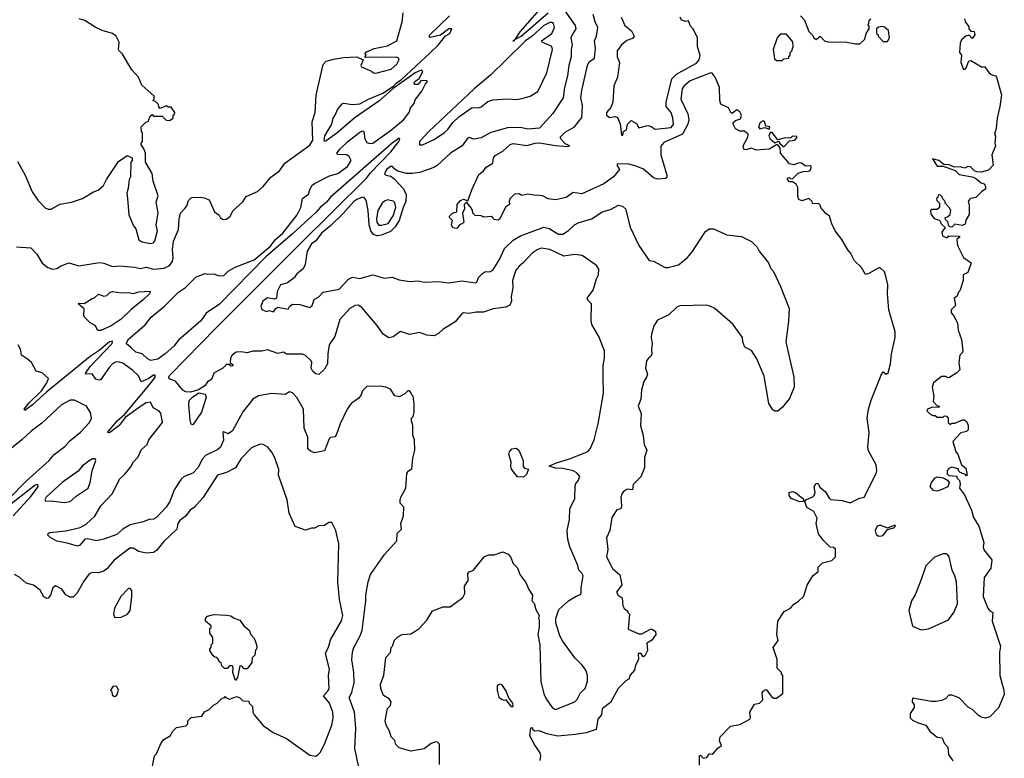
# Model space of a CAD drawing. Extents: x 2239805 to 2396427, y 665731 to 772158.
# Tile 27 of 256: x 2274130 to 2280864, y 698538 to 703589. Entities that reach past the tile are written whole.
import ezdxf

# ---------------------------------------------------------------- set-up
doc = ezdxf.new("R2010")
doc.units = 0

msp = doc.modelspace()

# ---------------------------------------------------------------- linework, layer by layer
at = {"layer": '0CON05XD'}
for points in [[(2277735.6, 703715), (2277550, 703505), (2277516.4, 703453.5), (2277512.5, 703447.5), (2277503.3, 703443.3), (2277515, 703444.2), (2277516.4, 703453.5), (2277559.4, 703475), (2277743.9, 703635)], [(2274107.5, 702035), (2274205, 702029.2), (2274247.5, 701985), (2274283, 701923), (2274323.3, 701895), (2274355, 701882.5), (2274385, 701886.7), (2274413.9, 701906.1), (2274465, 701926.7), (2274535, 701906), (2274675, 701927.5), (2274705, 701924.4), (2274765, 701900), (2274815, 701905.8), (2274915, 701897.5), (2274955, 701888), (2274995, 701895.7), (2275047.9, 701882.1), (2275115, 701888.6), (2275151.2, 701905), (2275174.4, 701935.6), (2275180.6, 701965), (2275175.7, 702015), (2275182.5, 702075), (2275215.8, 702155), (2275220, 702225), (2275230, 702265), (2275258.3, 702298.3), (2275273.8, 702315), (2275285, 702353.3), (2275305, 702373.3), (2275365, 702376), (2275391.2, 702371.2), (2275425, 702357.5), (2275463.3, 702275), (2275493, 702253), (2275504.1, 702234.1), (2275522.5, 702222.5), (2275545, 702225.8), (2275569.4, 702245), (2275590, 702285), (2275655, 702344), (2275679.6, 702380.4), (2275757.1, 702415), (2275795, 702448.9), (2275848.1, 702511.9), (2275906.4, 702555), (2275942.2, 702607.8), (2276115, 702729.6), (2276135.5, 702765), (2276130.2, 702889.8), (2276150.5, 702955), (2276157.6, 703072.4), (2276205, 703282.5), (2276225.5, 703304.5), (2276275, 703319.1), (2276345, 703331.1), (2276435, 703333.8), (2276480, 703315), (2276462.5, 703275), (2276467, 703267), (2276535, 703237.5), (2276550, 703225), (2276565, 703223.8), (2276670.3, 703249.7), (2276710, 703285), (2276725.9, 703315.9), (2276723.3, 703325), (2276705, 703332.9), (2276495, 703330), (2276490, 703335), (2276500, 703345), (2276490, 703355), (2276501.7, 703368.3), (2276555, 703392.5), (2276645, 703410.9), (2276710, 703445), (2276746.7, 703575), (2276753.3, 703635)], [(2277841.2, 703671.2), (2277928.3, 703548.3), (2277934, 703525), (2277911.1, 703488.9), (2277899.2, 703465), (2277908.6, 703415), (2277901.4, 703385), (2277900.6, 703335), (2277884.5, 703275.5), (2277876.9, 703205), (2277855.6, 703125), (2277847.5, 703055), (2277775, 702946.2), (2277685, 702846), (2277605, 702839.6), (2277555, 702851.8), (2277465, 702849.5), (2277352.9, 702817.1), (2277285, 702780), (2277235, 702772.2), (2277205, 702784.2), (2277190, 702775), (2277155, 702725.7), (2277075.8, 702675), (2276985, 702592), (2276961.7, 702578.3), (2276865.6, 702544.4), (2276814.1, 702535.9), (2276775, 702537.5), (2276716.2, 702553.8), (2276695.6, 702565.6), (2276680, 702585), (2276665.7, 702585.7), (2276639.4, 702565), (2276624.3, 702535), (2276634.4, 702524.4), (2276668.2, 702518.2), (2276691.6, 702501.6), (2276752.2, 702435), (2276772.3, 702395), (2276771.6, 702345), (2276751.6, 702305), (2276724.5, 702215), (2276698.5, 702171.5), (2276665, 702141.3), (2276605, 702115.7), (2276575, 702111.2), (2276550.7, 702120.7), (2276531, 702145), (2276520.2, 702185), (2276512.4, 702285), (2276500, 702355), (2276485, 702372), (2276475, 702374), (2276435, 702358.9), (2276414.4, 702345), (2276339.8, 702260.2), (2276258.6, 702181.4), (2276195, 702129.4), (2276155, 702075.8), (2276126.2, 702055), (2276095, 702006.7), (2276082.5, 701915), (2276067.5, 701885), (2276055, 701874.2), (2276025, 701851.2), (2276005.9, 701824.1), (2275960.7, 701789.3), (2275912.5, 701775), (2275890.7, 701729.3), (2275886.4, 701683.6), (2275872.5, 701677.5), (2275825, 701687.5), (2275792.5, 701665), (2275779.3, 701630.7), (2275785, 701607.5), (2275815, 701592.5), (2275835, 701600), (2275865, 701590), (2275882.5, 701615), (2275895, 701622.5), (2275965, 701610), (2275975, 701627.5), (2275995, 701643.3), (2276045, 701641.2), (2276115, 701620), (2276130.8, 701635), (2276144, 701676), (2276175, 701693.3), (2276204.4, 701725.6), (2276315, 701746.2), (2276378, 701815), (2276405, 701828.1), (2276455, 701819.2), (2276545, 701843.8), (2276625, 701822), (2276677.7, 701827.7), (2276725, 701810), (2276795, 701799.4), (2276855, 701803.8), (2276896.4, 701793.6), (2276995, 701798.8), (2277065, 701790), (2277155, 701803.3), (2277245, 701790), (2277256.7, 701795), (2277266.7, 701825), (2277295, 701853.8), (2277315, 701866.2), (2277345, 701863.8), (2277365, 701876.2), (2277411.9, 701948.1), (2277445, 702024.3), (2277505, 702080), (2277555, 702110), (2277715, 702169.2), (2277750.3, 702160.3), (2277815, 702122.5), (2277845, 702122), (2277883, 702147), (2277925, 702185.8), (2277955, 702200.8), (2278043, 702227), (2278114.3, 702275.7), (2278169.5, 702290.5), (2278225, 702320), (2278253.6, 702313.6), (2278272.5, 702295), (2278305, 702170), (2278363.3, 702045), (2278435, 701942.5), (2278465, 701937.5), (2278543.6, 701893.6), (2278566.4, 701893.6), (2278635, 701912.5), (2278697.7, 701962.3), (2278729.5, 702000.5), (2278820.7, 702139.3), (2278845, 702157.5), (2278875, 702157.5), (2278965, 702117.5), (2279067, 702107), (2279135, 702072.5), (2279173, 702033), (2279187.5, 702005), (2279250, 701925), (2279266.4, 701886.4), (2279286.1, 701866.1), (2279333.3, 701765), (2279392.5, 701615), (2279388.3, 701528.3), (2279370, 701385), (2279423.8, 701145), (2279426, 701075), (2279395, 700997.5), (2279345, 700937.5), (2279315, 700912.5), (2279295, 700912.5), (2279280.7, 700920.7), (2279253.3, 700965), (2279221.7, 701151.7), (2279170.5, 701270.5), (2279135, 701326.7), (2279089.3, 701349.3), (2279076.2, 701385), (2279073.3, 701415), (2279007, 701507), (2278883, 701613), (2278845, 701632.5), (2278825, 701637.5), (2278645, 701632.5), (2278625, 701622.5), (2278568.3, 701571.7), (2278492.5, 701535), (2278467.5, 701495), (2278451.7, 701438.3), (2278448.8, 701415), (2278456.2, 701375), (2278450, 701335), (2278452.5, 701305), (2278445, 701282.5), (2278430, 701275), (2278417.5, 701255), (2278410, 701205), (2278422.5, 701165), (2278417.5, 701145), (2278397.5, 701115), (2278383.3, 701055), (2278378.8, 700995), (2278358.8, 700945), (2278380, 700895), (2278376.7, 700815), (2278393.3, 700745), (2278400, 700685), (2278418.8, 700645), (2278404, 700595), (2278402, 700525), (2278377.3, 700462.7), (2278325, 700410), (2278320, 700375), (2278285, 700377.5), (2278265, 700367.5), (2278249.3, 700350.7), (2278240, 700325), (2278246.7, 700265), (2278240, 700245)], [(2277211.2, 702311.2), (2277185, 702340), (2277170, 702325), (2277172.5, 702295), (2277157.5, 702265), (2277166.7, 702205), (2277156.1, 702193.9), (2277140.7, 702189.3), (2277119.5, 702160.5), (2277092.5, 702165), (2277082.5, 702185), (2277090, 702215), (2277070, 702235), (2277070, 702245), (2277090, 702265), (2277120, 702275), (2277122.5, 702325), (2277145, 702352.5), (2277165, 702362.5), (2277195, 702350), (2277221.2, 702425), (2277270.7, 702529.3), (2277302.5, 702555), (2277320.7, 702579.3), (2277365, 702607.5), (2277370, 702645), (2277380.7, 702659.3), (2277435, 702688.8), (2277485, 702736.2), (2277505, 702742), (2277598.3, 702728.3), (2277654.7, 702745.3), (2277685, 702746.9), (2277795, 702728), (2277878.8, 702721.2), (2277892.5, 702725), (2277860.9, 702740.9), (2277835, 702766.7), (2277826.5, 702785), (2277860.2, 702819.8), (2277925, 702857.1), (2277975, 702920), (2277978.7, 703001.3), (2277968.6, 703055), (2277973.8, 703103.8), (2278014.1, 703275.9), (2278025, 703300), (2278060, 703325), (2278067.8, 703395), (2278060, 703445), (2278074.2, 703475), (2278084.2, 703534.2), (2278065, 703573.3), (2278050.9, 703625)], [(2274115, 702620), (2274166.7, 702525), (2274215, 702412.5), (2274253.3, 702355), (2274305, 702302.5), (2274325, 702292.5), (2274345, 702292.5), (2274405, 702326.7), (2274485, 702341.2), (2274560, 702365), (2274635, 702412.5), (2274666.1, 702423.9), (2274702.5, 702455), (2274722.5, 702495), (2274805, 702620), (2274865, 702660), (2274900, 702645), (2274900, 702625), (2274890, 702615), (2274887.5, 702515), (2274877.5, 702495), (2274872.5, 702435), (2274863.3, 702405), (2274866.4, 702366.4), (2274876.7, 702255), (2274909.3, 702179.3), (2274925, 702157.5), (2274945, 702083.3), (2274965, 702068.8), (2275025, 702057.5), (2275045, 702063.3), (2275055, 702077.5), (2275073.3, 702145), (2275063.8, 702185), (2275077.5, 702265), (2275064.1, 702344.1), (2275076.2, 702385), (2275043.6, 702483.6), (2275037, 702537), (2274990, 702615), (2274990, 702675), (2274980, 702705), (2274960, 702735), (2274960, 702745), (2274970, 702755), (2274970, 702815), (2274963, 702823), (2274960, 702855), (2274991.7, 702888.3), (2275008.3, 702891.7), (2275021.7, 702928.3), (2275035, 702940), (2275045, 702930), (2275105, 702930), (2275131.7, 702901.7), (2275155, 702900), (2275180, 702915), (2275180, 702935), (2275188.3, 702941.7), (2275190, 702955), (2275165, 702990), (2275145, 702990), (2275135, 703000), (2275091.7, 702981.7), (2275081.7, 702991.7), (2275078.3, 703008.3), (2275058.3, 703028.3), (2275040, 703035), (2275050, 703045), (2275050, 703065), (2274965, 703140), (2274942.5, 703195), (2274896.4, 703246.4), (2274832.3, 703352.3), (2274811.2, 703375), (2274806.7, 703385), (2274811.2, 703435), (2274788.8, 703475), (2274764.3, 703494.3), (2274694.2, 703514.2), (2274646.4, 703536.4), (2274575, 703582.5), (2274537.5, 703595)], [(2277000, 698495), (2277000, 698635), (2276988.3, 698648.3), (2276975, 698650), (2276945, 698640), (2276897, 698603), (2276805, 698587.5), (2276725, 698610), (2276703, 698633), (2276695, 698660), (2276670, 698685), (2276660, 698725), (2276636.2, 698765), (2276628.8, 698795), (2276645, 698880), (2276665, 698900), (2276670, 698925), (2276657.5, 698945), (2276617.7, 698967.7), (2276600, 699015), (2276596.7, 699045), (2276620, 699105), (2276633, 699227), (2276667, 699263), (2276670, 699295), (2276680, 699305), (2276693.9, 699346.1), (2276715, 699370), (2276745, 699386), (2276805, 699390), (2276835, 699406.7), (2276862.5, 699425), (2276915, 699482.5), (2276953.8, 699546.2), (2277025, 699573.8), (2277075, 699573.8), (2277161.7, 699638.3), (2277173.8, 699665), (2277171.2, 699715), (2277196.2, 699755), (2277195, 699802.5), (2277205, 699813.3), (2277232.5, 699825), (2277307.5, 699915), (2277335, 699930), (2277375, 699930), (2277435, 699950), (2277470, 699935), (2277487.5, 699915), (2277505, 699870), (2277535, 699840), (2277550, 699795), (2277590.7, 699740.7), (2277611.7, 699691.7), (2277637.5, 699655), (2277632.5, 699615), (2277648.3, 699598.3), (2277660, 699555), (2277682.5, 699515), (2277677.5, 699495), (2277682.5, 699485), (2277682.5, 699435), (2277673.3, 699385), (2277687.5, 699315), (2277694.2, 699064.2), (2277715, 698980), (2277730, 698945), (2277772.5, 698885), (2277795, 698872.5), (2277926.7, 698925), (2277943.8, 698945), (2277964.2, 698985.8), (2277996.2, 699015), (2278013.8, 699065), (2278013.3, 699105), (2278000.7, 699140.7), (2277976.7, 699175), (2277926.7, 699225), (2277841.7, 699341.7), (2277823.3, 699375), (2277806.7, 699435), (2277797.5, 699465), (2277797.5, 699495), (2277817.5, 699555), (2277882.5, 699615), (2277935, 699646.7), (2277965, 699657.5), (2277970.7, 699669.3), (2277970, 699705), (2277984, 699785), (2277975, 699803.3), (2277953.3, 699825), (2277946.2, 699856.2), (2277892.5, 699985), (2277878, 700035), (2277873.8, 700095), (2277889.5, 700170.5), (2277893.3, 700245), (2277926.7, 700315), (2277928.3, 700401.7), (2277933, 700417), (2277950, 700435), (2277960, 700465), (2277939.3, 700489.3), (2277915, 700503.3), (2277845, 700518.8), (2277795, 700522), (2277750, 700535), (2277795, 700557.5), (2277890, 700585), (2277993.9, 700626.1), (2278015, 700636.7), (2278031.2, 700655), (2278058, 700715), (2278087.1, 700825), (2278122.5, 701035), (2278120, 701145), (2278120, 701225), (2278130, 701275), (2278130, 701325), (2278091.7, 701421.7), (2278042.5, 701505), (2278037.5, 701535), (2278040, 701645), (2278015, 701670), (2278010, 701685), (2278051.7, 701738.3), (2278073.6, 701816.4), (2278087.5, 701845), (2278091.7, 701881.7), (2278075, 701907.5), (2277976.4, 701976.4), (2277925, 701983.3), (2277852.3, 701972.3), (2277755, 702017.5), (2277695.9, 702025.9), (2277670, 702015), (2277635, 701991.2), (2277574.2, 701925.8), (2277545.8, 701904.2), (2277524, 701875), (2277500.8, 701805), (2277502.5, 701755), (2277491.9, 701695), (2277494.2, 701665), (2277482.4, 701637.6), (2277455, 701622.9), (2277367.3, 701612.7), (2277300.9, 701589.1), (2277251.7, 701588.3), (2277205, 701579.2), (2277165, 701583.8), (2277151.2, 701575), (2277107.9, 701522.1), (2277065, 701496.2), (2277025, 701473.3), (2276995, 701443.3), (2276965, 701426.7), (2276915, 701431.2), (2276865, 701450), (2276795, 701436.7), (2276735, 701457.5), (2276685, 701421.2), (2276653.9, 701413.9), (2276615, 701437.5), (2276575, 701496.7), (2276470.9, 701620.9), (2276445, 701635.8), (2276425, 701634.2), (2276387.2, 701612.8), (2276320.3, 701539.7), (2276285, 701422.5), (2276247.5, 701365), (2276236.4, 701303.6), (2276234, 701235), (2276215, 701200), (2276175, 701162.5), (2276155, 701166.7), (2276135, 701182.5), (2276123.8, 701205), (2276127.5, 701245), (2276122.5, 701255), (2276085, 701292.5), (2276065, 701302.5), (2275955, 701302.5), (2275935, 701316.2), (2275895, 701306.7), (2275825, 701331.9), (2275785, 701321.2), (2275725, 701321.2), (2275685, 701310), (2275645, 701318), (2275610, 701315), (2275583.3, 701295), (2275571.2, 701275), (2275570, 701245), (2275588.3, 701228.3), (2275588.3, 701221.7), (2275575, 701220), (2275565, 701230), (2275545, 701230), (2275520, 701205), (2275458.3, 701171.7), (2275442.3, 701127.7), (2275415, 701112.5), (2275395.8, 701084.2), (2275351.7, 701058.3), (2275297.7, 701042.3), (2275265, 701044), (2275246.7, 701055), (2275195, 701116.2), (2275152.7, 701132.7), (2275148.9, 701145), (2275153.8, 701155), (2275475, 701484.7), (2276041.5, 702048.5), (2276501.9, 702505), (2276528.8, 702541.2), (2276667.5, 702685), (2276722.5, 702755), (2276730, 702775), (2276725, 702777.5), (2276676.7, 702745), (2276255, 702375.6), (2276228.5, 702341.5), (2276185, 702304.5), (2276157.7, 702272.3), (2275995.2, 702124.8), (2275812.8, 701967.2), (2275496.2, 701643.8), (2275405, 701582.5), (2275369.4, 701530.6), (2275215, 701397.3), (2275185, 701356.7), (2275125, 701304.1), (2275075, 701267.7), (2275027.9, 701257.9), (2275000.9, 701270.9), (2274966.7, 701305), (2274924.3, 701314.3), (2274891.2, 701345), (2274858.6, 701375), (2274875, 701403.1), (2274987.9, 701502.1), (2275028.2, 701555), (2275120.7, 701629.3), (2275215, 701724.6), (2275263.4, 701756.6), (2275335, 701827.3), (2275395, 701854), (2275415, 701848.8), (2275458.3, 701851.7), (2275495, 701838), (2275525, 701838.8), (2275555, 701870), (2275603, 701897), (2275733.2, 701946.8), (2275841.8, 702038.2), (2275880, 702085), (2275930.3, 702129.7), (2276028.5, 702255), (2276053.1, 702305), (2276063, 702367), (2276106, 702395), (2276114.3, 702425.7), (2276128, 702455), (2276145, 702469.2), (2276248.3, 702521.7), (2276305, 702537.1), (2276372.9, 702585), (2276396, 702625), (2276384.3, 702654.3), (2276365, 702665.6), (2276305.8, 702665.8), (2276298.8, 702675), (2276320.8, 702705), (2276374, 702756), (2276455, 702820), (2276475, 702828.6), (2276484.3, 702824.3), (2276489.3, 702775), (2276505, 702748.8), (2276525, 702741.2), (2276545, 702744.7), (2276672.9, 702835), (2276754, 702905), (2276793.3, 702955), (2276802.5, 702985), (2276827.5, 703015), (2276835, 703040), (2276880.7, 703099.3), (2276905, 703150), (2276920, 703165), (2276915, 703170), (2276875, 703172.5), (2276852.5, 703145), (2276830, 703145), (2276827.5, 703155), (2276833.3, 703165), (2276863, 703187), (2276886.7, 703235), (2276875, 703242.5), (2276834.2, 703225.8), (2276761.7, 703171.7), (2276683, 703117), (2276585, 703031.4), (2276425, 702918.9), (2276298.1, 702811.9), (2276225, 702759.2), (2276215, 702756.7), (2276211.4, 702761.4), (2276216.7, 702795), (2276264, 702875), (2276274.2, 702915.8), (2276290.7, 702939.3), (2276303.3, 702975), (2276335, 703012.5), (2276345, 703017.5), (2276405, 703008.6), (2276455, 703012.9), (2276515, 703045.8), (2276613.4, 703086.6), (2276687, 703133), (2276704, 703155), (2276740, 703180), (2276937.7, 703362.3), (2276991.4, 703415), (2277042, 703478), (2277071.2, 703495), (2277086.4, 703526.4), (2277065, 703526), (2277008, 703482), (2276937, 703467), (2276930, 703475), (2276934.2, 703485), (2277069.4, 703615)], [(2276863.3, 702733.3), (2276885, 702733.8), (2276965, 702770), (2277035, 702816.2), (2277056.2, 702835), (2277091.2, 702885), (2277134, 702925), (2277225, 702989.2), (2277265, 702986.7), (2277285, 702993.3), (2277331.7, 703028.3), (2277365, 703040), (2277465, 703046.7), (2277525, 703042.5), (2277565, 703050), (2277620, 703065), (2277673, 703097), (2277734.2, 703225), (2277774.3, 703385), (2277770, 703405), (2277703.3, 703435), (2277698.8, 703445), (2277768.6, 703495), (2277787.5, 703535), (2277781.7, 703561.7), (2277769.7, 703569.7), (2277755, 703569.4), (2277715, 703548.2), (2277634.4, 703475.6), (2277588.8, 703445), (2277456, 703314), (2277349.9, 703210.1), (2277239.1, 703115), (2276927.3, 702825), (2276864.3, 702755), (2276863.3, 702733.3)], [(2278243.3, 703605), (2278269.3, 703549.3), (2278315, 703512.5), (2278333.3, 703475), (2278320.5, 703459.5), (2278283.3, 703446.7), (2278245, 703416.7), (2278216.2, 703375), (2278216.2, 703335), (2278231.2, 703295), (2278217.5, 703195), (2278193.6, 703136.4), (2278186.4, 703023.6), (2278172.3, 702987.7), (2278142.5, 702955), (2278142.5, 702935), (2278165, 702920), (2278205, 702927.5), (2278219.3, 702919.3), (2278236.4, 702876.4), (2278245, 702800), (2278255, 702800), (2278260, 702825), (2278280, 702835), (2278286.7, 702875), (2278311.7, 702898.3), (2278348.3, 702878.3), (2278365, 702850), (2278425, 702864.3), (2278449.3, 702859.3), (2278475, 702839.2), (2278585, 702850.8), (2278600.8, 702875), (2278596.7, 702915), (2278584.4, 702955), (2278552.2, 702995), (2278550.4, 703025), (2278589.2, 703185), (2278620.8, 703215), (2278654.6, 703235.4), (2278759.3, 703290.7), (2278777.5, 703315), (2278783.9, 703343.9), (2278766.2, 703405), (2278765.6, 703465), (2278736.1, 703526.1), (2278717.5, 703545), (2278705, 703580), (2278685, 703576.7), (2278656.2, 703586.2), (2278646.2, 703605)], [(2279470, 703615), (2279497.5, 703585), (2279527.5, 703507.5), (2279555, 703480), (2279560, 703465), (2279576.4, 703453.6), (2279605, 703476.7), (2279635, 703443.8), (2279663.9, 703433.9), (2279775, 703436.7), (2279845, 703422.5), (2279875, 703422.5)], [(2279875, 703422.5), (2279910, 703455), (2279920, 703495), (2279940, 703525), (2279940, 703545), (2279930, 703555), (2279938.3, 703561.7), (2279940, 703585), (2279950, 703595)], [(2280591.2, 703595), (2280596.7, 703575), (2280621.7, 703541.7), (2280620, 703525), (2280635, 703510), (2280658.3, 703508.3), (2280662.5, 703485), (2280645, 703460), (2280625, 703480), (2280615, 703480), (2280600, 703475), (2280570, 703450), (2280561.7, 703428.3), (2280557.5, 703365), (2280570, 703345), (2280567.5, 703295), (2280585, 703247.5), (2280595, 703250), (2280606.1, 703263.9), (2280621.7, 703308.3), (2280635, 703310), (2280713, 703263), (2280727.5, 703267.5), (2280757, 703227), (2280773.9, 703213.9), (2280803.6, 703203.6), (2280810, 703195), (2280843.9, 703073.9), (2280834, 702995), (2280814, 702915), (2280808.8, 702845), (2280797.5, 702805), (2280802.5, 702795), (2280798.8, 702745), (2280803.3, 702725), (2280778.8, 702665), (2280787.5, 702595), (2280755, 702560), (2280705, 702547.1), (2280675, 702548.1), (2280658.8, 702555), (2280632.9, 702582.9), (2280615, 702584.2), (2280594.3, 702574.3), (2280562.3, 702582.3), (2280520.3, 702580.3), (2280486.8, 702596.8), (2280449.5, 702599.5), (2280416.8, 702626.8), (2280373.6, 702636.4), (2280405, 702588), (2280446.4, 702586.4), (2280526.7, 702556.7), (2280555, 702531.2), (2280643.3, 702515), (2280666.7, 702505), (2280705, 702472.5), (2280725, 702466.7), (2280735, 702450), (2280735, 702430), (2280710, 702415), (2280668.3, 702371.7), (2280633, 702367), (2280625, 702360), (2280617.5, 702345), (2280623, 702323), (2280623, 702257), (2280601.2, 702218.8), (2280595, 702190), (2280575, 702182.5), (2280525, 702190), (2280505, 702170), (2280491.7, 702171.7), (2280481.7, 702181.7), (2280480, 702205), (2280461.7, 702221.7), (2280460, 702235), (2280475, 702240), (2280492.5, 702257.5), (2280497.5, 702285), (2280487.5, 702305), (2280460, 702335), (2280460, 702345), (2280440, 702365), (2280438.3, 702378.3), (2280425, 702390), (2280411.7, 702388.3), (2280408.3, 702371.7), (2280400, 702365), (2280401.7, 702351.7), (2280420, 702335), (2280420, 702305), (2280405, 702290), (2280365, 702290), (2280360, 702285), (2280361.7, 702258.3), (2280385, 702230), (2280418.3, 702218.3), (2280428.3, 702208.3), (2280430, 702195), (2280458.3, 702168.3), (2280437.5, 702135), (2280440.7, 702110.7), (2280465, 702100), (2280475, 702100), (2280485, 702110), (2280558.3, 702108.3), (2280558.3, 702101.7), (2280540, 702085), (2280542.5, 702045), (2280583.6, 701963.6), (2280637.5, 701925), (2280615, 701860), (2280582.5, 701845), (2280582.5, 701805), (2280560, 701735), (2280550, 701725), (2280540, 701695), (2280520, 701685), (2280530, 701635), (2280500, 701605), (2280500, 701585), (2280517, 701567), (2280542.5, 701515), (2280547.5, 701465), (2280571.7, 701401.7), (2280580, 701325), (2280577, 701313), (2280560, 701295), (2280552.5, 701245), (2280560, 701195), (2280540, 701175), (2280488.3, 701141.7), (2280475, 701140), (2280465, 701150), (2280435, 701150), (2280380, 701105), (2280371.2, 701075), (2280382.5, 701015), (2280378.3, 700978.3), (2280401.7, 700951.7), (2280420, 700945), (2280415, 700940), (2280365, 700937.5), (2280337.5, 700925), (2280333.3, 700915), (2280353.9, 700893.9), (2280375, 700882.5), (2280391.7, 700881.7), (2280405, 700870), (2280445, 700870), (2280455, 700880), (2280468.3, 700878.3), (2280480, 700865), (2280480, 700835), (2280495, 700820), (2280505, 700830), (2280525, 700830), (2280578.3, 700851.7), (2280591.7, 700851.7), (2280608.3, 700838.3), (2280617.5, 700815), (2280617.5, 700785), (2280605, 700773.3), (2280567, 700763), (2280512.5, 700705), (2280532.5, 700635), (2280545, 700617.5), (2280570, 700545), (2280601.7, 700521.7), (2280610, 700475), (2280605, 700470), (2280598.3, 700478.3), (2280561.7, 700491.7), (2280551.7, 700501.7), (2280548.3, 700518.3), (2280505, 700530), (2280485, 700520), (2280473.9, 700506.1), (2280473, 700483), (2280485, 700472.5), (2280538.3, 700468.3), (2280540, 700455), (2280557, 700437), (2280562.5, 700415), (2280557.5, 700385), (2280590.7, 700340.7), (2280640, 700235), (2280654.1, 700184.1), (2280690, 700125), (2280723, 700013), (2280718.8, 699985), (2280724.1, 699964.1), (2280777.5, 699895), (2280771.7, 699838.3), (2280726.7, 699775), (2280720, 699645), (2280750, 699565), (2280765, 699547.5), (2280786.4, 699536.4), (2280780, 699475), (2280836.7, 699305), (2280830, 699265), (2280834.2, 699105), (2280861.2, 699005), (2280863.8, 698975), (2280825, 698882.5), (2280765, 698822.5), (2280735, 698813.3), (2280705, 698820), (2280683.9, 698833.9), (2280649.3, 698869.3), (2280617, 698887), (2280555, 698952.5), (2280505, 698970), (2280485, 698970), (2280463, 698947), (2280437, 698933), (2280395, 698927.5), (2280365, 698927.5), (2280235, 698950), (2280232.5, 698925), (2280247.5, 698905), (2280247.5, 698885), (2280220, 698845), (2280220, 698815), (2280235, 698800), (2280275, 698780), (2280326.7, 698765), (2280355, 698723.3), (2280405, 698682.5), (2280439.3, 698679.3), (2280451.7, 698641.7), (2280477.5, 698615), (2280482.5, 698565), (2280510.7, 698520.7)], [(2279345, 703310), (2279355, 703320), (2279390, 703325), (2279390, 703335), (2279400, 703345), (2279400, 703365), (2279410, 703375), (2279420, 703405), (2279417, 703437), (2279375, 703490), (2279335, 703490), (2279321.7, 703478.3), (2279310, 703465), (2279282.5, 703385), (2279291.7, 703321.7), (2279305, 703310), (2279345, 703310)], [(2280065, 703440), (2280077.5, 703465), (2280072.5, 703515), (2280045, 703537.5), (2280025, 703542.5), (2280003, 703537), (2279990, 703525), (2279990, 703495), (2280000, 703485), (2280000, 703475), (2280035, 703440), (2280065, 703440)], [(2278779.3, 698490.7), (2278780, 698555), (2278785, 698560), (2278805, 698540), (2278830, 698545), (2278845, 698570), (2278865, 698567.5), (2278875, 698573.3), (2278905, 698607.5), (2278930, 698625), (2278917, 698657), (2278920, 698685), (2278990.8, 698759.2), (2279055, 698770), (2279122.5, 698805), (2279127.5, 698815), (2279123.3, 698855), (2279155, 698907.5), (2279190, 698915), (2279211.7, 698938.3), (2279207.5, 698985), (2279215, 698997.5), (2279235, 699010), (2279270.7, 698960.7), (2279285, 698950), (2279305, 698950), (2279348.3, 698981.7), (2279350, 699105), (2279340, 699115), (2279340, 699125), (2279310, 699155), (2279310, 699215), (2279282.5, 699295), (2279317.5, 699345), (2279308, 699385), (2279314.1, 699475.9), (2279358.3, 699541.7), (2279402.5, 699565), (2279425, 699592.5), (2279455, 699610), (2279492.3, 699647.7), (2279515, 699722.5), (2279553.6, 699786.4), (2279590, 699815), (2279590, 699845), (2279620, 699875), (2279685, 699890), (2279710, 699915), (2279708.3, 699968.3), (2279695, 699980), (2279671.7, 699981.7), (2279627, 700027), (2279593.9, 700073.9), (2279577.5, 700145), (2279585, 700180), (2279560, 700225), (2279514.2, 700254.2), (2279500, 700295), (2279512, 700308), (2279554.2, 700325.8), (2279564.2, 700335.8), (2279570, 700355), (2279563.3, 700395), (2279573.9, 700416.1), (2279585, 700420), (2279593, 700413), (2279601.7, 700391.7), (2279640.2, 700360.2), (2279665, 700316.2), (2279675, 700308.6), (2279755, 700302), (2279810, 700285), (2279872.7, 700317.3), (2279905.7, 700324.3), (2279986.7, 700485), (2279992.5, 700505), (2279987.5, 700545), (2279935, 700640), (2279930, 700665), (2279940, 700765), (2279926.7, 700865), (2279933.9, 700926.1), (2279953.8, 700986.2), (2280025, 701170), (2280035, 701180), (2280055, 701163.8), (2280070, 701175), (2280086, 701235), (2280091.2, 701305), (2280116.7, 701415), (2280116.7, 701455), (2280073.3, 701605), (2280063.8, 701715), (2280066.2, 701775), (2280053.8, 701835), (2280043.6, 701863.6), (2280015, 701892.5), (2280005, 701892.5), (2279937, 701853), (2279915, 701847.5), (2279886.7, 701895), (2279839.5, 701939.5), (2279815, 701990), (2279792.5, 702015), (2279752.5, 702085), (2279707.5, 702145), (2279683.6, 702193.6), (2279667.5, 702245), (2279643.6, 702263.6), (2279610, 702305), (2279605, 702320), (2279595, 702330), (2279551.7, 702331.7), (2279550, 702345), (2279526.4, 702366.4), (2279479.5, 702350.5), (2279459.2, 702359.2), (2279451.7, 702381.7), (2279451.7, 702441.7), (2279440, 702465), (2279415, 702480), (2279395, 702480), (2279380, 702495), (2279380, 702505), (2279395, 702510), (2279401.7, 702501.7), (2279415, 702500), (2279455, 702540), (2279488.3, 702551.7), (2279525, 702552.5), (2279535, 702557.5), (2279543.3, 702575), (2279542.5, 702585), (2279535, 702590), (2279505, 702586.7), (2279477.4, 702607.4), (2279460.3, 702610.3), (2279425, 702596.2), (2279395, 702603.3), (2279333.3, 702675), (2279331.7, 702711.7), (2279315, 702732.5), (2279305, 702732.5), (2279255, 702703.3), (2279166.4, 702696.4), (2279135, 702710), (2279095, 702698.8), (2279082.3, 702702.3), (2279078.8, 702725), (2279110, 702785), (2279112.5, 702805), (2279087, 702827), (2279055, 702827.5), (2279025, 702842.5), (2279010, 702875), (2279010, 702885), (2279025, 702900), (2279059.5, 702910.5), (2279065.8, 702935.8), (2279055, 702957.5), (2279035, 702972.5), (2279005, 702950), (2278995, 702950), (2278976.4, 702986.4), (2278925, 703010), (2278917.5, 703035), (2278916.7, 703125), (2278886.7, 703195), (2278865, 703223.3), (2278855.8, 703225.8), (2278715, 703171.5), (2278670.9, 703135), (2278660.8, 703115), (2278650.5, 703045), (2278698.5, 702945), (2278705.4, 702905), (2278700.4, 702875), (2278663.1, 702806.9), (2278535, 702748), (2278515.8, 702724.2), (2278514.3, 702665), (2278556.7, 702525), (2278555, 702510), (2278547, 702503), (2278495, 702498.8), (2278465, 702506.7), (2278396.1, 702566.1), (2278346.4, 702586.4), (2278295, 702600.8), (2278217.5, 702602.5), (2278213.3, 702595), (2278231.4, 702565), (2278192, 702515), (2278125, 702465.6), (2277975, 702398.8), (2277915, 702408), (2277867.9, 702372.1), (2277795, 702357.1), (2277743.2, 702363.2), (2277705, 702384), (2277685, 702387.5), (2277645, 702388), (2277605, 702396.7), (2277565, 702387.5), (2277545, 702398.8), (2277515, 702396.2), (2277485, 702366.7), (2277477.5, 702345), (2277480, 702325), (2277453.2, 702306.8), (2277412.5, 702227.5), (2277401.7, 702218.3), (2277373, 702223), (2277366.4, 702236.4), (2277355, 702242.5), (2277305, 702237.5), (2277286.4, 702246.4), (2277245, 702248.8), (2277228.8, 702265), (2277225.8, 702285.8), (2277211.2, 702311.2)], [(2279255, 702840), (2279260, 702855), (2279231.7, 702861.7), (2279223, 702893), (2279215, 702897.5), (2279193.3, 702885), (2279183.3, 702855), (2279191.7, 702841.7), (2279225, 702852.5), (2279255, 702840)], [(2279355, 702720), (2279395, 702760), (2279430, 702765), (2279445, 702780), (2279445, 702790), (2279415, 702792.5), (2279401.7, 702778.3), (2279365, 702781.2), (2279315, 702767.5), (2279275, 702817.5), (2279261.7, 702818.3), (2279253.3, 702793.3), (2279262.5, 702775), (2279295, 702747.5), (2279318.3, 702758.3), (2279330, 702740), (2279355, 702720)], [(2276605, 702184.2), (2276648.8, 702195), (2276685, 702246.7), (2276701.9, 702305), (2276695.8, 702335.8), (2276685, 702347.5), (2276645, 702357.5), (2276625, 702346.7), (2276610, 702335), (2276580, 702285), (2276570.6, 702225), (2276573.1, 702205), (2276585, 702184.2), (2276605, 702184.2)], [(2274685, 701463.8), (2274664, 701464), (2274645, 701497.5), (2274612.5, 701515), (2274572.5, 701555), (2274567.5, 701565), (2274571.7, 701611.7), (2274530, 701645), (2274535, 701650), (2274571.7, 701648.3), (2274625, 701682.5), (2274642.5, 701687.5), (2274668.3, 701711.7), (2274705, 701697.5), (2274725, 701703.3), (2274746.4, 701723.6), (2274765, 701730), (2274825, 701720), (2274875, 701722.5), (2274905, 701716.2), (2274945, 701728.6), (2275023.3, 701733.3), (2275016.9, 701715), (2274975, 701672.3), (2274892.9, 701607.1), (2274825, 701541.5), (2274755, 701494.4), (2274685, 701463.8)], [(2274183, 701267), (2274142.5, 701295), (2274136.2, 701335), (2274120, 701365)], [(2276453.3, 698455), (2276421.2, 698605), (2276428, 698745), (2276420, 698855), (2276384, 698955), (2276402.1, 698987.9), (2276417.1, 699055), (2276415.8, 699125), (2276402.5, 699215), (2276406, 699265), (2276415, 699296.7), (2276457.8, 699375), (2276472.2, 699415), (2276498, 699615), (2276496.2, 699655), (2276513.9, 699746.1), (2276530, 699795), (2276625, 699932.5), (2276710, 700025), (2276712.5, 700075), (2276740, 700105), (2276737.5, 700145), (2276753.8, 700196.2), (2276756.2, 700255), (2276732.3, 700282.3), (2276731.2, 700305), (2276736.7, 700325), (2276770.8, 700385), (2276777.5, 700485), (2276790, 700505), (2276811.7, 700518.3), (2276818.3, 700591.7), (2276832.5, 700645), (2276830, 700715), (2276818.3, 700748.3), (2276817.5, 700815), (2276810, 700845), (2276810, 700865), (2276820, 700875), (2276827.5, 700905), (2276827.5, 700965), (2276820, 701015), (2276810, 701025), (2276808.3, 701038.3), (2276795, 701050), (2276785, 701050), (2276765, 701030), (2276725, 701010), (2276695, 701017.5), (2276665, 701062.5), (2276635, 701076.7), (2276595, 701082.5), (2276505, 701080), (2276475, 701050), (2276466.1, 701023.9), (2276449.3, 701000.7), (2276396.1, 700963.9), (2276370, 700925), (2276321.2, 700825), (2276295, 700747.5), (2276285, 700736.7), (2276255, 700732.5), (2276246.4, 700723.6), (2276215, 700640), (2276145, 700627.5), (2276118, 700638), (2276100.8, 700655), (2276101.2, 700735), (2276076.4, 700796.4), (2276070, 700925), (2276026, 701005), (2275995, 701036.7), (2275975, 701043.8), (2275945, 701026.2), (2275855, 701033.8), (2275762.3, 701017.7), (2275725, 700993.3), (2275655, 700906.7), (2275585, 700777.5), (2275555, 700757.5), (2275525, 700770), (2275520, 700765), (2275523.6, 700713.6), (2275503.8, 700665), (2275485, 700650), (2275401.5, 700608.5), (2275380, 700585), (2275349.2, 700525), (2275315, 700487.5), (2275255, 700465.8), (2275235, 700448), (2275185.8, 700375), (2275156.7, 700295), (2275130.6, 700255), (2275065, 700184.3), (2275045, 700173.3), (2275015, 700170.6), (2274974.2, 700154.2), (2274885, 700135.8), (2274835, 700104.2), (2274795, 700067.8), (2274705, 700036.7), (2274655, 700025.7), (2274595, 700040), (2274575, 700035.8), (2274541.2, 699995), (2274525, 699988), (2274455, 700010), (2274385, 700023.3), (2274335, 700050), (2274322.5, 700065), (2274324.4, 700075.6), (2274335, 700082), (2274445, 700094.3), (2274542.4, 700117.6), (2274585, 700139.2), (2274644, 700195), (2274684.3, 700265), (2274765, 700348), (2274812.8, 700447.2), (2274849.8, 700480.2), (2274889.8, 700530.2), (2274909.2, 700565), (2274939.7, 700600.3), (2274961.3, 700648.7), (2275001.2, 700685), (2275013.8, 700715), (2275106, 700835), (2275095, 700897.5), (2275082.5, 700915), (2275042.5, 700935), (2275024, 700974), (2274995, 700968.9), (2274955, 700943.6), (2274851.9, 700868.1), (2274810, 700815), (2274745, 700764.4), (2274730, 700765), (2274796.9, 700845), (2274849.1, 700890.9), (2275025, 701101.2), (2275056.2, 701145), (2275057.5, 701157.5), (2275045, 701158.8), (2275007.9, 701132.1), (2274961.7, 701111.7), (2274942.6, 701152.6), (2274902.4, 701192.4), (2274835, 701240), (2274805, 701249.2), (2274785, 701248), (2274765, 701236.7), (2274745, 701213.8), (2274685, 701127.5), (2274675, 701123.3), (2274650.5, 701130.5), (2274625, 701168), (2274580, 701165), (2274581.2, 701175), (2274612.4, 701217.6), (2274763.3, 701375), (2274765, 701390), (2274745, 701386), (2274673.1, 701326.9), (2274610.8, 701285), (2274315.8, 701045), (2274217.1, 700955), (2274165, 700917.5), (2274160, 700925), (2274195, 700970), (2274279.5, 701050.5), (2274316, 701105), (2274327.5, 701135), (2274284.1, 701174.1), (2274242.5, 701185), (2274210, 701245), (2274183, 701267)], [(2275315, 700817.5), (2275303, 700823), (2275295, 700850), (2275285.8, 700955), (2275288.8, 700985), (2275311.2, 701008.8), (2275355, 701037.5), (2275398.8, 701028.8), (2275406, 701005), (2275374.3, 700905), (2275315, 700817.5)], [(2274056.7, 700313.3), (2274175, 700433.5), (2274331.5, 700575), (2274365.6, 700615), (2274438.7, 700671.3), (2274472, 700708), (2274545, 700768.5), (2274606.7, 700835), (2274620, 700865), (2274615, 700902.5), (2274585.9, 700945.9), (2274505, 700986.2), (2274475, 700986.2), (2274415.7, 700955), (2274281.1, 700828.9), (2274207.5, 700775), (2274144.2, 700715.8), (2274025, 700620)], [(2276215.5, 698634.5), (2276265.4, 698764.6), (2276274.4, 698815), (2276270.6, 698855), (2276248.1, 698915), (2276207.5, 698965), (2276236, 698995), (2276245.9, 699015.9), (2276242, 699105), (2276247.7, 699147.7), (2276220.8, 699255), (2276243.8, 699305), (2276255, 699347.5), (2276330.7, 699479.3), (2276340, 699515), (2276316, 699625), (2276305.8, 699745), (2276313.3, 700005), (2276292.5, 700095), (2276265, 700150), (2276245, 700150), (2276215, 700130), (2276175, 700127.5), (2276145, 700112.5), (2276125, 700112.5), (2276085, 700097.5), (2276013.6, 700123.6), (2275973.3, 700215), (2275958.8, 700305), (2275900.8, 700475), (2275902.3, 700512.3), (2275875, 700592.5), (2275855, 700632.5), (2275827.5, 700665), (2275795, 700683.3), (2275775, 700686.2), (2275715, 700661.2), (2275645, 700588.8), (2275605, 700524.3), (2275545, 700492), (2275483.8, 700475), (2275381.7, 700318.3), (2275326.2, 700255), (2275296.2, 700235), (2275263.8, 700195), (2275224, 700165), (2275211.2, 700145), (2275203.8, 700105), (2275115, 700021.2), (2275065, 699958.8), (2275044.1, 699945.9), (2274995, 699940), (2274945, 699952.5), (2274905, 699976), (2274882.5, 699975), (2274775, 699893.8), (2274726.2, 699835), (2274705, 699818.8), (2274666.4, 699806.4), (2274625, 699808), (2274605, 699798.8), (2274569.5, 699750.5), (2274521.2, 699665), (2274495, 699640), (2274475, 699641.2), (2274445.9, 699655.9), (2274417.5, 699695), (2274375, 699716.7), (2274356.4, 699703.6), (2274340, 699655), (2274325, 699632.5), (2274315, 699630), (2274295, 699642.5), (2274268.8, 699688.8), (2274225, 699721.2), (2274175, 699736.2), (2274131.2, 699775), (2274095, 699795.8)], [(2277575, 700460), (2277535, 700462.5), (2277494.2, 700515), (2277489.2, 700535), (2277492, 700565), (2277475.8, 700615), (2277478.8, 700635), (2277496.1, 700653.9), (2277525, 700658), (2277544.4, 700644.4), (2277573.8, 700575), (2277573, 700533), (2277582.5, 700522.5), (2277610, 700515), (2277595, 700480), (2277575, 700460)], [(2274435, 700288), (2274475, 700294), (2274515, 700330), (2274598.8, 700385), (2274612.5, 700425), (2274626, 700505), (2274651.2, 700575), (2274646, 700586), (2274627.5, 700585), (2274605, 700572.9), (2274557.1, 700535), (2274529.4, 700500.6), (2274420, 700425), (2274311.9, 700325), (2274302, 700305), (2274307, 700297), (2274345, 700300), (2274435, 700288)], [(2280405, 700366), (2280380.5, 700370.5), (2280357, 700397), (2280366.4, 700423.6), (2280390, 700455), (2280405, 700463.8), (2280447, 700457), (2280475, 700440), (2280487.5, 700425), (2280477.5, 700395), (2280425, 700370.8), (2280405, 700366)], [(2274085, 700196.9), (2274205, 700328.8), (2274256.7, 700395), (2274255, 700410), (2274235, 700406), (2273875, 700126.2)], [(2279465, 700292.5), (2279406.7, 700315), (2279393.3, 700335), (2279392.5, 700355), (2279415, 700363.8), (2279436.7, 700355), (2279486.7, 700315), (2279492.5, 700305), (2279485, 700293.3), (2279465, 700292.5)], [(2278240, 700245), (2278213.6, 700236.4), (2278180, 700185), (2278166.7, 700095), (2278142.5, 700045), (2278153.3, 699965), (2278142, 699915), (2278185, 699836.7), (2278233.9, 699793.9), (2278247.5, 699725), (2278212.5, 699675), (2278222.5, 699655), (2278250, 699635), (2278255, 699580), (2278263.6, 699563.6), (2278290, 699545), (2278290, 699535), (2278300, 699525), (2278291.7, 699421.7), (2278365, 699390), (2278385, 699390), (2278445, 699422.5), (2278455, 699422.5), (2278477.5, 699405), (2278480, 699385), (2278453, 699347), (2278420, 699325), (2278422.5, 699275), (2278405, 699240), (2278393, 699233), (2278380, 699255), (2278360, 699255), (2278362.5, 699215), (2278342.5, 699175), (2278335, 699140), (2278303.9, 699106.1), (2278295, 699080), (2278275, 699067.5), (2278223.3, 699015), (2278169.5, 698920.5), (2278114.3, 698875.7), (2278108.8, 698835), (2278084, 698805), (2278072.5, 698735), (2278005, 698712), (2277929.1, 698700.9), (2277810.5, 698690.5), (2277735, 698706), (2277685, 698726.2), (2277653, 698723), (2277641.7, 698731.7), (2277636.1, 698746.1), (2277622.5, 698745), (2277617.5, 698695), (2277652.5, 698625), (2277687.5, 698575), (2277692.5, 698555), (2277686.4, 698523.6)], [(2280005, 700057), (2280025, 700059.2), (2280040.5, 700069.5), (2280065, 700103.6), (2280107.1, 700115), (2280118.6, 700125), (2280115, 700133.3), (2280065, 700112.5), (2280015, 700131.8), (2279994, 700126), (2279980.2, 700095), (2279988.2, 700068.2), (2280005, 700057)], [(2280295, 699416.7), (2280345, 699423.8), (2280482.5, 699485), (2280517.5, 699535), (2280543.8, 699595), (2280536.2, 699745), (2280526.2, 699785), (2280506.2, 699825), (2280486.2, 699915), (2280475, 699932.5), (2280465, 699936.7), (2280445, 699936.2), (2280386.4, 699913.6), (2280326.7, 699855), (2280293.3, 699755), (2280253.6, 699656.4), (2280230, 699615), (2280211.7, 699548.3), (2280235, 699442.5), (2280295, 699416.7)], [(2274781.7, 699501.7), (2274825, 699502.5), (2274866.4, 699523.6), (2274885, 699550), (2274897.5, 699645), (2274897.5, 699685), (2274885, 699700), (2274875, 699700), (2274822.5, 699645), (2274777.5, 699565), (2274772.5, 699525), (2274781.7, 699501.7)], [(2275605, 699070), (2275587.5, 699125), (2275590, 699155), (2275585, 699170), (2275565, 699170), (2275548.3, 699151.7), (2275531.7, 699151.7), (2275511.7, 699171.7), (2275508.3, 699188.3), (2275491.7, 699201.7), (2275490, 699215), (2275478.3, 699228.3), (2275465, 699230), (2275451.7, 699241.7), (2275430, 699275), (2275430, 699285), (2275440, 699295), (2275440, 699315), (2275450, 699325), (2275450, 699365), (2275430, 699395), (2275430, 699425), (2275438.3, 699431.7), (2275440, 699445), (2275400, 699475), (2275400, 699495), (2275415, 699510), (2275455, 699522.5), (2275545, 699517.5), (2275575, 699512.5), (2275596.7, 699496.7), (2275635, 699482.5), (2275663.6, 699443.6), (2275700, 699415), (2275710, 699385), (2275730, 699365), (2275740, 699345), (2275752.5, 699305), (2275750, 699285), (2275743, 699277), (2275737, 699243), (2275720, 699225), (2275717, 699193), (2275685, 699150), (2275665, 699150), (2275648.3, 699168.3), (2275635, 699170), (2275619.3, 699090.7), (2275605, 699070)], [(2277495, 698887.5), (2277457.5, 698937.5), (2277445, 698933.3), (2277425, 698940), (2277410, 698955), (2277396.7, 699005), (2277397, 699033), (2277405, 699042.5), (2277415, 699046.7), (2277425, 699042.5), (2277456.7, 698995), (2277472.5, 698952.5), (2277501.2, 698915), (2277503, 698897), (2277495, 698887.5)], [(2274775, 698960), (2274785, 698962.5), (2274795, 698970), (2274806.7, 699005), (2274795, 699030), (2274768.3, 699031.7), (2274750, 699005), (2274760, 698995), (2274761.7, 698971.7), (2274775, 698960)], [(2275027.5, 698425), (2275052.5, 698555), (2275065, 698570), (2275097.5, 698645), (2275115, 698667.5), (2275158.3, 698691.7), (2275176.7, 698723.3), (2275201.7, 698748.3), (2275265, 698760), (2275280, 698775), (2275280, 698795), (2275303, 698817), (2275375, 698827.5), (2275393.6, 698856.4), (2275425, 698872.5), (2275455, 698902.5), (2275480, 698915), (2275515, 698950), (2275528.3, 698951.7), (2275535, 698960), (2275541.7, 698951.7), (2275565, 698943.3), (2275615, 698960), (2275635, 698952.5), (2275655, 698932.5), (2275695, 698930), (2275700, 698925), (2275700, 698915), (2275721.7, 698891.7), (2275723.6, 698853.6), (2275732.5, 698835), (2275795, 698762.5), (2275863.9, 698713.9), (2275955, 698673.3), (2276115, 698560), (2276155, 698553.3), (2276168.3, 698561.7), (2276185, 698577.5), (2276215.5, 698634.5)]]:
    msp.add_lwpolyline(points, dxfattribs=at)

doc.saveas('drawing.dxf')
